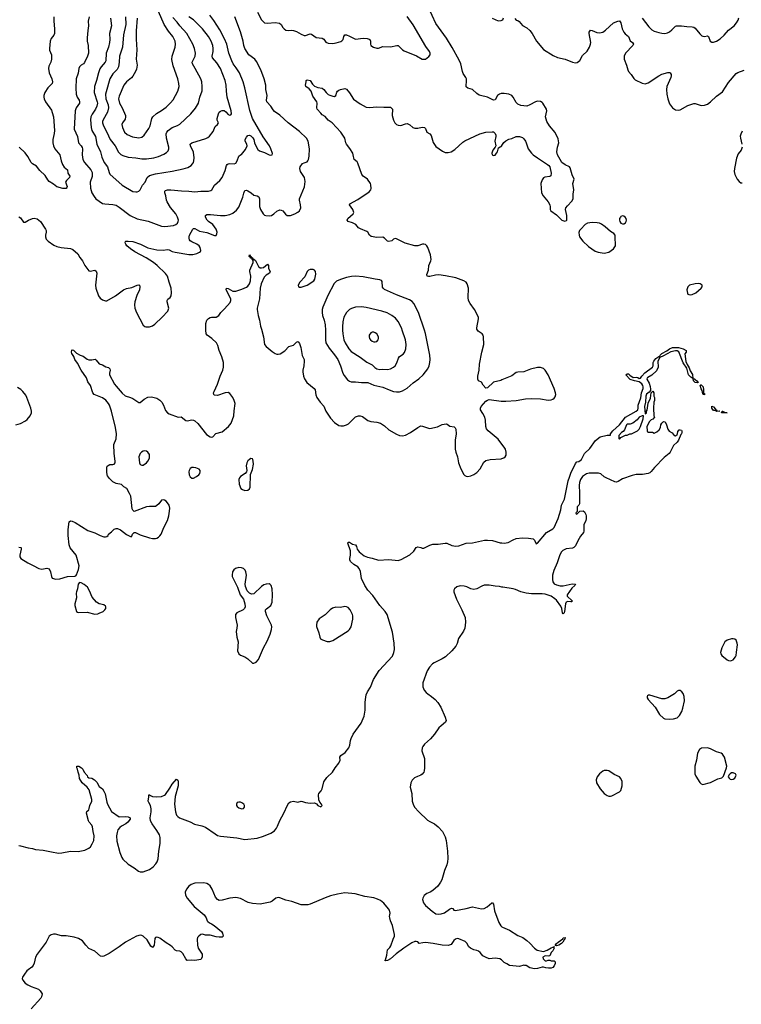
# Model space of a CAD drawing. Header units: inches. Extents: x 884691 to 1028259, y 526745 to 653629.
# Tile 160 of 241: x 973639 to 983158, y 601110 to 614091. Entities that reach past the tile are written whole.
import ezdxf

# ---------------------------------------------------------------- set-up
doc = ezdxf.new("R2010")
doc.units = ezdxf.units.IN
doc.header["$MEASUREMENT"] = 0
for name, color, linetype in [('A9670', 7, 'Continuous'), ('A9671', 7, 'Continuous'), ('A9680', 7, 'Continuous'), ('A9681', 7, 'Continuous')]:
    doc.layers.add(name, color=color, linetype=linetype)

msp = doc.modelspace()

# ---------------------------------------------------------------- linework, layer by layer
at = {"layer": 'A9670', "color": 6}
for points, elevation in [([(973630, 607139), (973655, 607135), (973659, 607130), (973659, 607110), (973640, 607030), (973643, 607010), (973655, 606990), (973746, 606930), (973817, 606897), (973890, 606855), (973930, 606849), (973999, 606859), (974028, 606850), (974047, 606810), (974058, 606750), (974070, 606730), (974084, 606724), (974110, 606716), (974170, 606718), (974270, 606749), (974366, 606754), (974380, 606761), (974390, 606771), (974417, 606843), (974425, 606890), (974385, 607030), (974306, 607130), (974291, 607170), (974279, 607290), (974280, 607370), (974290, 607470), (974310, 607483), (974330, 607479), (974370, 607462), (974538, 607358), (974630, 607325), (974700, 607290), (974750, 607273), (974770, 607272), (974790, 607278), (974805, 607290), (974813, 607310), (974850, 607338), (974886, 607374), (974910, 607385), (974930, 607385), (974970, 607367), (975050, 607303), (975110, 607272), (975119, 607281), (975129, 607310), (975139, 607321), (975150, 607331), (975169, 607331), (975230, 607298), (975350, 607261), (975390, 607253), (975430, 607253), (975450, 607257), (975470, 607268), (975490, 607287), (975505, 607310), (975542, 607398), (975591, 607490), (975608, 607550), (975617, 607610), (975618, 607650), (975610, 607690), (975590, 607721), (975570, 607742), (975550, 607756), (975530, 607763), (975510, 607756), (975473, 607707), (975450, 607686), (975430, 607675), (975350, 607675), (975310, 607670), (975148, 607608), (975130, 607623), (975123, 607643), (975104, 607810), (975090, 607845), (975051, 607911), (975014, 607934), (974982, 607962), (974910, 607977), (974870, 608000), (974824, 608044), (974799, 608079), (974793, 608093), (974790, 608130), (974790, 608190), (974795, 608205), (974805, 608215), (974830, 608225), (974870, 608227), (974887, 608233), (974898, 608250), (974900, 608270), (974886, 608370), (974881, 608490), (974913, 608567), (974918, 608630), (974903, 608717), (974852, 608932), (974825, 609010), (974812, 609032), (974774, 609074), (974730, 609105), (974621, 609150), (974603, 609170), (974573, 609270), (974538, 609318), (974520, 609370), (974450, 609470), (974402, 609562), (974368, 609610), (974352, 609652), (974329, 609689), (974324, 609710), (974326, 609734), (974330, 609738), (974350, 609734), (974390, 609697), (974437, 609670), (974475, 609655), (974530, 609615), (974550, 609608), (974590, 609605), (974634, 609614), (974650, 609604), (974690, 609555), (974730, 609540), (974774, 609514), (974810, 609505), (974818, 609498), (974828, 609489), (974832, 609470), (974823, 609430), (974824, 609410), (974890, 609286), (974910, 609258), (974990, 609166), (975030, 609132), (975103, 609110), (975130, 609097), (975210, 609043), (975230, 609043), (975282, 609090), (975330, 609113), (975377, 609117), (975450, 609102), (975490, 609076), (975513, 609050), (975537, 609010), (975561, 608941), (975588, 608908), (975613, 608893), (975730, 608849), (975770, 608855), (975830, 608806), (975850, 608803), (975910, 608815), (975930, 608813), (975950, 608804), (975990, 608769), (976104, 608624), (976150, 608593), (976170, 608589), (976186, 608594), (976226, 608634), (976310, 608658), (976394, 608726), (976427, 608773), (976464, 608870), (976467, 608933), (976480, 609030), (976469, 609070), (976450, 609110), (976410, 609164), (976390, 609175), (976350, 609173), (976250, 609138), (976210, 609140), (976200, 609150), (976198, 609170), (976203, 609190), (976250, 609287), (976283, 609390), (976320, 609470), (976328, 609512), (976329, 609570), (976306, 609646), (976271, 609730), (976254, 609794), (976236, 609830), (976173, 609890), (976112, 609930), (976097, 609950), (976096, 610000)], 2200), ([(976832, 610000), (976834, 609994), (976854, 609910), (976870, 609809), (976890, 609781), (976970, 609716), (977011, 609691), (977030, 609683), (977050, 609681), (977073, 609687), (977136, 609724), (977190, 609782), (977250, 609802), (977290, 609839), (977310, 609849), (977319, 609839), (977330, 609824), (977349, 609769), (977365, 609665), (977390, 609610), (977393, 609590), (977388, 609530), (977374, 609470), (977373, 609450), (977383, 609390), (977395, 609355), (977427, 609307), (977525, 609230), (977535, 609210), (977544, 609144), (977557, 609110), (977601, 609050), (977650, 608994), (977679, 608930), (977738, 608838), (977790, 608781), (977850, 608743), (977876, 608736), (977910, 608737), (977950, 608751), (977975, 608765), (978070, 608855), (978110, 608869), (978130, 608870), (978159, 608859), (978230, 608808), (978270, 608795), (978350, 608784), (978399, 608770), (978450, 608738), (978510, 608684), (978610, 608625), (978650, 608609), (978690, 608605), (978730, 608615), (978796, 608650), (978890, 608716), (978930, 608735), (978954, 608734), (979030, 608704), (979050, 608702), (979150, 608725), (979214, 608754), (979264, 608764), (979280, 608760), (979314, 608734), (979370, 608723), (979385, 608710), (979393, 608693), (979397, 608630), (979383, 608550), (979385, 608430), (979391, 608391), (979413, 608330), (979428, 608250), (979456, 608170), (979496, 608096), (979510, 608082), (979530, 608074), (979550, 608071), (979590, 608079), (979630, 608097), (979670, 608123), (979712, 608168), (979762, 608258), (979790, 608282), (979845, 608295), (979990, 608301), (980000, 608305)], 2200), ([(977673, 610000), (977675, 609970), (977671, 609870), (977678, 609830), (977720, 609760), (977790, 609675), (977834, 609610), (977872, 609530), (977903, 609430), (977919, 609399), (977964, 609344), (977990, 609326), (978010, 609319), (978070, 609319), (978150, 609306), (978230, 609306), (978310, 609275), (978430, 609248), (978511, 609211), (978570, 609190), (978610, 609184), (978650, 609187), (978690, 609200), (978750, 609235), (978830, 609304), (978904, 609356), (978962, 609410), (979022, 609490), (979040, 609530), (979051, 609570), (979055, 609610), (979050, 609670), (978993, 609953), (978978, 610000)], 2300), ([(977898, 610000), (977900, 609950), (977916, 609870), (977932, 609830), (977980, 609750), (978010, 609719), (978130, 609644), (978217, 609577), (978290, 609542), (978324, 609504), (978349, 609489), (978390, 609480), (978430, 609486), (978490, 609479), (978530, 609487), (978570, 609509), (978593, 609530), (978614, 609566), (978636, 609630), (978650, 609650), (978697, 609683), (978716, 609704), (978733, 609750), (978738, 609810), (978730, 609870), (978686, 610000)], 2400), ([(980000, 609342), (979985, 609335), (979890, 609313), (979810, 609238), (979790, 609234), (979751, 609271), (979730, 609311), (979690, 609332), (979682, 609350), (979682, 609390), (979699, 609470), (979706, 609550), (979735, 609710), (979762, 609810), (979759, 609910), (979753, 609930), (979739, 609950), (979686, 609986), (979677, 610000)], 2200), ([(973590, 608751), (973650, 608769), (973716, 608804), (973739, 608821), (973777, 608870), (973794, 608910), (973796, 608930), (973787, 608970), (973734, 609110), (973719, 609139), (973680, 609190), (973654, 609214), (973610, 609244)], 2300), ([(980000, 608497), (979950, 608563), (979819, 608670), (979796, 608696), (979786, 608730), (979782, 608810), (979775, 608850), (979750, 608901), (979718, 608950), (979716, 608970), (979725, 608990), (979790, 609061), (979810, 609077), (979830, 609082), (979990, 609062), (980000, 609062)], 2200), ([(973630, 603202), (973650, 603201), (973750, 603173), (973810, 603164), (973850, 603150), (973950, 603143), (974059, 603119), (974150, 603105), (974194, 603106), (974310, 603131), (974410, 603125), (974497, 603143), (974553, 603167), (974573, 603187), (974596, 603224), (974616, 603270), (974620, 603330), (974608, 603390), (974602, 603450), (974591, 603471), (974558, 603510), (974548, 603528), (974522, 603630), (974527, 603653), (974550, 603675), (974557, 603690), (974566, 603730), (974589, 603790), (974590, 603810), (974557, 603937), (974531, 603971), (974464, 604030), (974430, 604087), (974425, 604130), (974410, 604170), (974402, 604210), (974392, 604230), (974395, 604250), (974419, 604250), (974453, 604230), (974473, 604210), (974492, 604172), (974528, 604128), (974535, 604110), (974550, 604097), (974590, 604092), (974625, 604070), (974658, 604038), (974690, 603984), (974730, 603950), (974750, 603922), (974766, 603886), (974790, 603774), (974799, 603750), (974852, 603652), (974950, 603584), (975030, 603588), (975070, 603582), (975098, 603570), (975095, 603550), (975066, 603510), (975040, 603490), (974982, 603458), (974960, 603440), (974935, 603410), (974924, 603376), (974918, 603330), (974923, 603263), (974959, 603110), (974986, 603046), (975002, 603022), (975070, 602957), (975150, 602911), (975207, 602867), (975230, 602859), (975270, 602859), (975352, 602888), (975399, 602921), (975436, 602964), (975452, 602990), (975467, 603030), (975476, 603130), (975492, 603230), (975491, 603310), (975483, 603343), (975450, 603402), (975385, 603490), (975365, 603530), (975360, 603570), (975373, 603650), (975374, 603686), (975364, 603730), (975342, 603770), (975336, 603790), (975345, 603845), (975342, 603870), (975350, 603874), (975363, 603863), (975392, 603852), (975450, 603847), (975510, 603852), (975550, 603866), (975563, 603877), (975620, 603960), (975650, 604012), (975710, 604079), (975725, 604065), (975730, 604052), (975731, 603991), (975692, 603850), (975681, 603750), (975693, 603650), (975710, 603602), (975725, 603585), (975749, 603570), (975890, 603516), (975947, 603487), (976044, 603464), (976090, 603447), (976216, 603356), (976250, 603338), (976290, 603327), (976502, 603303), (976610, 603285), (976770, 603300), (976855, 603325), (976953, 603367), (977001, 603399), (977027, 603433), (977041, 603459), (977070, 603534), (977124, 603630), (977170, 603736), (977190, 603767), (977210, 603780), (977250, 603787), (977310, 603775), (977350, 603787), (977370, 603784), (977410, 603770), (977470, 603763), (977530, 603767), (977555, 603755), (977572, 603730), (977610, 603716), (977619, 603721), (977629, 603730), (977621, 603750), (977597, 603777), (977586, 603806), (977582, 603870), (977587, 603890), (977614, 603926), (977627, 603953), (977650, 604042), (977690, 604100), (977765, 604170), (977802, 604230), (977847, 604290), (977865, 604330), (977864, 604370), (977875, 604390), (977932, 604428), (977982, 604490), (977994, 604526), (978002, 604590), (978010, 604615), (978039, 604670), (978143, 604817), (978182, 604910), (978198, 604990), (978196, 605090), (978199, 605130), (978209, 605190), (978226, 605230), (978268, 605292), (978307, 605393), (978383, 605510), (978558, 605702), (978575, 605750), (978583, 605790), (978580, 605870), (978557, 606017), (978488, 606248), (978462, 606290), (978390, 606369), (978298, 606498), (978230, 606571), (978190, 606630), (978150, 606724), (978136, 606816), (978117, 606857), (978099, 606879), (978048, 606910), (978005, 606950), (977992, 606970), (977992, 606990), (978002, 607030), (978003, 607090), (977967, 607190), (977970, 607202), (977990, 607201), (978030, 607177), (978070, 607170), (978084, 607144), (978091, 607110), (978116, 607076), (978183, 607023), (978225, 607005), (978289, 606991), (978370, 606965), (978510, 606975), (978630, 606963), (978670, 606974), (978785, 607035), (978837, 607083), (978870, 607134), (978890, 607140), (978931, 607131), (978950, 607123), (978970, 607122), (979050, 607163), (979090, 607175), (979157, 607177), (979252, 607192), (979273, 607190), (979339, 607159), (979390, 607150), (979430, 607156), (979529, 607189), (979610, 607194), (979770, 607228), (979810, 607231), (979874, 607226), (979976, 607196), (980000, 607193)], 2100), ([(980000, 606611), (979970, 606619), (979910, 606622), (979830, 606637), (979764, 606636), (979735, 606625), (979670, 606588), (979630, 606580), (979590, 606586), (979536, 606616), (979504, 606624), (979450, 606627), (979406, 606614), (979376, 606590), (979367, 606570), (979366, 606550), (979399, 606450), (979471, 606310), (979514, 606210), (979521, 606150), (979509, 606070), (979492, 606030), (979427, 605933), (979410, 605869), (979392, 605830), (979339, 605770), (979254, 605690), (979210, 605664), (979107, 605613), (979083, 605597), (979044, 605556), (979013, 605507), (978958, 605350), (978957, 605297), (978976, 605250), (979000, 605220), (979022, 605202), (979071, 605170), (979120, 605130), (979155, 605090), (979195, 605030), (979250, 604895), (979264, 604850), (979258, 604830), (979197, 604783), (979166, 604754), (979111, 604670), (979058, 604610), (978981, 604539), (978958, 604510), (978948, 604490), (978944, 604450), (978977, 604350), (978979, 604230), (978975, 604190), (978970, 604170), (978950, 604143), (978930, 604130), (978885, 604115), (978845, 604095), (978815, 604065), (978797, 604030), (978792, 603972), (978810, 603891), (978817, 603790), (978828, 603748), (978848, 603708), (978906, 603646), (979020, 603540), (979050, 603519), (979110, 603488), (979160, 603450), (979215, 603390), (979250, 603317), (979265, 603270), (979282, 603130), (979286, 603034), (979282, 602990), (979272, 602950), (979244, 602876), (979206, 602750), (979190, 602719), (979153, 602670), (979090, 602611), (979055, 602590), (979008, 602572), (978974, 602546), (978956, 602510), (978954, 602490), (978965, 602450), (978993, 602413), (979078, 602338), (979130, 602305), (979162, 602298), (979198, 602302), (979244, 602316), (979310, 602366), (979336, 602376), (979353, 602373), (979365, 602350), (979386, 602346), (979530, 602374), (979610, 602397), (979730, 602371), (979766, 602374), (979804, 602396), (979867, 602450), (979875, 602450), (979890, 602431), (979904, 602344), (979959, 602190), (979987, 602147), (980000, 602134)], 2100), ([(980000, 601692), (979996, 601696), (979971, 601711), (979910, 601718), (979830, 601711), (979785, 601730), (979748, 601750), (979715, 601795), (979693, 601813), (979670, 601821), (979630, 601827), (979584, 601850), (979564, 601870), (979538, 601918), (979517, 601937), (979432, 601972), (979410, 601976), (979389, 601971), (979367, 601953), (979330, 601898), (979290, 601886), (979210, 601888), (979093, 601913), (978990, 601925), (978957, 601923), (978910, 601910), (978890, 601933), (978870, 601939), (978850, 601937), (978810, 601920), (978708, 601852), (978603, 601777), (978530, 601712), (978490, 601689), (978465, 601685), (978455, 601690), (978463, 601697), (978482, 601758), (978492, 601830), (978522, 601858), (978537, 601883), (978565, 601970), (978584, 602010), (978585, 602030), (978555, 602150), (978531, 602210), (978520, 602250), (978519, 602270), (978526, 602310), (978518, 602350), (978506, 602370), (978444, 602444), (978398, 602478), (978357, 602497), (978310, 602513), (978190, 602533), (978065, 602565), (977930, 602579), (977830, 602564), (977741, 602539), (977670, 602516), (977470, 602431), (977438, 602422), (977350, 602424), (977230, 602468), (977150, 602485), (977070, 602515), (977050, 602518), (977018, 602510), (976970, 602470), (976942, 602458), (976811, 602431), (976710, 602438), (976652, 602452), (976550, 602505), (976490, 602518), (976410, 602511), (976310, 602484), (976270, 602481), (976250, 602492), (976224, 602524), (976178, 602630), (976151, 602671), (976131, 602691), (976110, 602704), (976070, 602713), (975951, 602709), (975900, 602690), (975870, 602667), (975838, 602630), (975823, 602590), (975828, 602550), (975850, 602510), (975939, 602399), (976074, 602290), (976100, 602250), (976113, 602210), (976121, 602201), (976143, 602183), (976170, 602172), (976203, 602150), (976300, 602070), (976316, 602050), (976323, 602010), (976310, 601997), (976270, 601995), (976230, 602000), (976150, 602021), (976090, 602024), (976050, 602033), (976030, 602029), (976001, 602010), (975985, 601990), (975980, 601970), (975983, 601890), (975994, 601850), (976048, 601770), (976048, 601730), (976030, 601702), (975950, 601687), (975907, 601693), (975850, 601690), (975830, 601711), (975790, 601781), (975770, 601803), (975750, 601812), (975710, 601816), (975690, 601826), (975650, 601870), (975630, 601886), (975570, 601921), (975490, 601982), (975467, 601993), (975450, 601995), (975433, 601990), (975423, 601977), (975412, 601890), (975405, 601875), (975390, 601861), (975370, 601876), (975322, 601962), (975270, 602007), (975250, 602017), (975230, 602020), (975179, 602010), (975037, 601930), (974952, 601868), (974818, 601782), (974750, 601744), (974730, 601740), (974707, 601747), (974630, 601813), (974550, 601847), (974511, 601890), (974469, 601949), (974417, 601977), (974357, 601997), (974251, 602011), (974190, 602012), (974110, 602033), (974087, 602033), (974055, 602025), (974030, 602009), (973991, 601930), (973868, 601770), (973848, 601730), (973829, 601651), (973817, 601623), (973799, 601601), (973750, 601567), (973734, 601550), (973702, 601510), (973677, 601470), (973673, 601450), (973681, 601430), (973714, 601390), (973747, 601367), (973790, 601345), (973888, 601310), (973911, 601290), (973936, 601250), (973928, 601210), (973918, 601190), (973791, 601050)], 2100)]:
    msp.add_lwpolyline(points, dxfattribs=dict(at, elevation=elevation))
for points, elevation in [([(978310, 609973), (978290, 609973), (978270, 609962), (978250, 609931), (978248, 609912), (978252, 609890), (978265, 609870), (978290, 609853), (978310, 609845), (978330, 609843), (978350, 609849), (978366, 609870), (978372, 609890), (978370, 609912), (978350, 609948), (978330, 609965)], 2500), ([(975290, 608408), (975270, 608405), (975245, 608390), (975227, 608370), (975210, 608330), (975220, 608250), (975229, 608229), (975250, 608218), (975270, 608220), (975310, 608248), (975330, 608270), (975350, 608310), (975353, 608330), (975350, 608361), (975330, 608390), (975310, 608403)], 2200), ([(976690, 608307), (976670, 608295), (976650, 608275), (976637, 608250), (976628, 608210), (976635, 608150), (976630, 608130), (976615, 608110), (976552, 608068), (976538, 608050), (976532, 608030), (976533, 607970), (976558, 607910), (976577, 607897), (976610, 607885), (976650, 607889), (976670, 607906), (976680, 607930), (976685, 608095), (976710, 608161), (976722, 608230), (976720, 608270), (976713, 608293), (976710, 608300)], 2200), ([(975930, 608188), (975910, 608186), (975890, 608175), (975873, 608150), (975869, 608130), (975874, 608090), (975886, 608066), (975910, 608049), (975930, 608049), (975970, 608068), (976001, 608090), (976014, 608110), (976020, 608130), (976018, 608150), (976005, 608165), (975963, 608183)], 2200), ([(976530, 606870), (976486, 606854), (976463, 606837), (976448, 606810), (976440, 606770), (976444, 606750), (976513, 606610), (976548, 606510), (976593, 606453), (976608, 606390), (976612, 606350), (976605, 606330), (976588, 606312), (976505, 606270), (976487, 606250), (976484, 606236), (976484, 606210), (976507, 606110), (976505, 606070), (976493, 606027), (976504, 605950), (976521, 605890), (976514, 605770), (976530, 605730), (976550, 605713), (976610, 605690), (976650, 605663), (976710, 605610), (976730, 605609), (976759, 605621), (976790, 605655), (976855, 605810), (976904, 605896), (976942, 605990), (976961, 606050), (976965, 606085), (976961, 606110), (976901, 606230), (976882, 606290), (976883, 606310), (976894, 606326), (976950, 606370), (976970, 606410), (976976, 606510), (976970, 606590), (976956, 606630), (976945, 606645), (976930, 606652), (976890, 606650), (976861, 606639), (976830, 606619), (976730, 606523), (976699, 606519), (976670, 606530), (976641, 606561), (976618, 606618), (976615, 606650), (976630, 606770), (976624, 606810), (976613, 606833), (976590, 606854), (976566, 606866)], 2200), ([(974428, 606672), (974410, 606648), (974402, 606590), (974389, 606550), (974385, 606530), (974387, 606470), (974369, 606390), (974369, 606369), (974388, 606288), (974400, 606280), (974416, 606276), (974530, 606281), (974630, 606255), (974670, 606258), (974690, 606266), (974741, 606290), (974764, 606310), (974774, 606330), (974775, 606350), (974770, 606359), (974750, 606376), (974690, 606392), (974654, 606414), (974597, 606477), (974562, 606562), (974532, 606610), (974490, 606645), (974450, 606669)], 2200), ([(977930, 606354), (977870, 606342), (977810, 606345), (977767, 606333), (977735, 606310), (977670, 606244), (977589, 606191), (977561, 606150), (977553, 606110), (977555, 606090), (977585, 606010), (977599, 605950), (977609, 605929), (977634, 605914), (977695, 605895), (977730, 605894), (977770, 605908), (977970, 606033), (977990, 606050), (978010, 606087), (978032, 606190), (978033, 606233), (978028, 606250), (977997, 606310), (977970, 606340), (977950, 606351)], 2200), ([(976530, 603776), (976510, 603770), (976499, 603750), (976501, 603730), (976510, 603717), (976530, 603702), (976570, 603688), (976590, 603694), (976605, 603710), (976605, 603730), (976594, 603750), (976570, 603768), (976550, 603775)], 2200)]:
    msp.add_lwpolyline(points, close=True, dxfattribs=dict(at, elevation=elevation))
at = {"layer": 'A9671', "color": 6}
for points, elevation in [([(973629, 611491), (973650, 611477), (973690, 611422), (973710, 611421), (973755, 611450), (973810, 611472), (973830, 611476), (973870, 611467), (973912, 611432), (973979, 611330), (973987, 611310), (973988, 611290), (973979, 611250), (973979, 611230), (973990, 611199), (974013, 611173), (974090, 611119), (974130, 611102), (974188, 611088), (974310, 611074), (974342, 611062), (974406, 611006), (974435, 610955), (974470, 610910), (974501, 610850), (974550, 610781), (974570, 610775), (974630, 610790), (974650, 610778), (974655, 610750), (974639, 610590), (974645, 610550), (974680, 610450), (974701, 610421), (974730, 610398), (974770, 610383), (974790, 610384), (974903, 610450), (975010, 610532), (975050, 610548), (975118, 610562), (975190, 610591), (975210, 610594), (975221, 610590), (975225, 610570), (975218, 610530), (975184, 610456), (975159, 610370), (975155, 610330), (975158, 610290), (975179, 610230), (975270, 610066), (975290, 610047), (975303, 610043), (975350, 610043), (975390, 610054), (975423, 610077), (975521, 610170), (975593, 610250), (975605, 610290), (975584, 610370), (975583, 610390), (975593, 610407), (975623, 610430), (975636, 610450), (975642, 610490), (975638, 610550), (975610, 610630), (975591, 610710), (975564, 610744), (975452, 610852), (975405, 610890), (975309, 610950), (975159, 611030), (975101, 611070), (975054, 611110), (975040, 611130), (975030, 611150), (975034, 611166), (975039, 611170), (975070, 611173), (975130, 611165), (975232, 611132), (975330, 611084), (975450, 611058), (975530, 611054), (975590, 611060), (975610, 611057), (975650, 611037), (975690, 611025), (975870, 610994), (975925, 610995), (975978, 611010), (976013, 611027), (976023, 611037), (976030, 611050), (976022, 611090), (976006, 611110), (975978, 611130), (975910, 611162), (975890, 611175), (975879, 611190), (975873, 611210), (975873, 611230), (975880, 611250), (975924, 611330), (975930, 611337), (975950, 611339), (976010, 611303), (976110, 611284), (976210, 611247), (976230, 611246), (976242, 611270), (976243, 611290), (976232, 611330), (976187, 611390), (976131, 611431), (976113, 611450), (976089, 611490), (976089, 611511), (976110, 611523), (976155, 611525), (976290, 611509), (976350, 611510), (976410, 611521), (976450, 611541), (976499, 611581), (976530, 611619), (976582, 611750), (976594, 611806), (976610, 611840), (976630, 611843), (976650, 611835), (976694, 611810), (976730, 611780), (976770, 611769), (976795, 611755), (976804, 611730), (976804, 611630), (976814, 611590), (976850, 611532), (976870, 611516), (976888, 611508), (976930, 611504), (976959, 611510), (976990, 611530), (977030, 611569), (977070, 611583), (977090, 611581), (977112, 611572), (977146, 611526), (977167, 611510), (977210, 611509), (977270, 611530), (977310, 611552), (977330, 611572), (977348, 611610), (977345, 611650), (977330, 611710), (977330, 611730), (977394, 611886), (977404, 611956), (977394, 612010), (977345, 612090), (977334, 612130), (977340, 612150), (977370, 612194), (977390, 612206), (977430, 612217), (977441, 612230), (977450, 612250), (977458, 612290), (977462, 612390), (977445, 612490), (977422, 612530), (977330, 612616), (977179, 612730), (977070, 612834), (976999, 612879), (976981, 612901), (976954, 612950), (976901, 613010), (976896, 613030), (976903, 613090), (976888, 613170), (976886, 613230), (976864, 613310), (976818, 613430), (976761, 613541), (976739, 613570), (976664, 613630), (976611, 613711), (976598, 613750), (976589, 613810), (976552, 613930), (976476, 614130)], 2300), ([(974092, 614130), (974090, 614070), (974100, 613970), (974098, 613910), (974092, 613888), (974055, 613845), (974040, 613810), (974032, 613710), (974034, 613690), (974058, 613630), (974057, 613570), (974052, 613530), (974023, 613477), (974020, 613450), (974030, 613390), (974064, 613310), (974072, 613270), (974066, 613250), (974010, 613191), (973971, 613130), (973958, 613090), (973958, 613070), (973961, 613050), (973980, 613010), (974057, 612897), (974070, 612866), (974085, 612810), (974100, 612630), (974095, 612590), (974075, 612510), (974076, 612470), (974084, 612430), (974104, 612390), (974170, 612310), (974187, 612230), (974204, 612184), (974227, 612147), (974269, 612110), (974274, 612070), (974299, 612030), (974297, 612010), (974256, 611970), (974246, 611950), (974264, 611890), (974262, 611878), (974253, 611867), (974230, 611865), (974207, 611867), (974130, 611888), (974085, 611925), (974030, 611957), (974010, 611978), (973975, 612035), (973904, 612104), (973860, 612160), (973810, 612192), (973792, 612210), (973749, 612289), (973710, 612337), (973632, 612410)], 2300), ([(974554, 614130), (974541, 614070), (974548, 614010), (974537, 613950), (974528, 613850), (974528, 613810), (974543, 613750), (974546, 613650), (974535, 613610), (974494, 613526), (974481, 613510), (974449, 613490), (974429, 613470), (974421, 613450), (974413, 613387), (974386, 613310), (974379, 613190), (974385, 613110), (974398, 613070), (974423, 613030), (974430, 613010), (974428, 612990), (974383, 612930), (974370, 612890), (974358, 612650), (974403, 612550), (974415, 612470), (974450, 612430), (974465, 612405), (974469, 612389), (974463, 612310), (974474, 612250), (974495, 612210), (974578, 612110), (974595, 612075), (974596, 612024), (974570, 611950), (974575, 611870), (974592, 611810), (974620, 611760), (974645, 611730), (974730, 611669), (974762, 611662), (974870, 611656), (974910, 611645), (974950, 611621), (975098, 611510), (975190, 611467), (975333, 611433), (975510, 611369), (975554, 611366), (975670, 611379), (975700, 611390), (975723, 611410), (975732, 611430), (975733, 611450), (975720, 611490), (975697, 611530), (975630, 611615), (975583, 611690), (975574, 611714), (975567, 611770), (975554, 611810), (975553, 611830), (975561, 611839), (975590, 611850), (975631, 611850), (975773, 611833), (975870, 611830), (975950, 611822), (976030, 611832), (976130, 611829), (976160, 611840), (976173, 611850), (976210, 611910), (976278, 611970), (976310, 612010), (976350, 612104), (976369, 612170), (976378, 612182), (976390, 612190), (976410, 612195), (976468, 612192), (976490, 612201), (976509, 612230), (976529, 612290), (976550, 612310), (976564, 612316), (976618, 612382), (976638, 612430), (976634, 612450), (976615, 612490), (976614, 612510), (976630, 612544), (976650, 612565), (976670, 612569), (976690, 612559), (976714, 612534), (976730, 612510), (976737, 612470), (976747, 612447), (976782, 612382), (976802, 612362), (976870, 612341), (976930, 612311), (976950, 612306), (976970, 612310), (976973, 612327), (976953, 612390), (976933, 612430), (976849, 612549), (976711, 612790), (976674, 612894), (976610, 613193), (976588, 613270), (976541, 613390), (976497, 613457), (976457, 613510), (976436, 613550), (976396, 613650), (976370, 613770), (976340, 613840), (976279, 613959), (976201, 614081), (976146, 614150)], 2400), ([(974838, 614110), (974850, 614010), (974825, 613910), (974828, 613830), (974824, 613790), (974811, 613729), (974781, 613650), (974776, 613550), (974768, 613530), (974713, 613470), (974697, 613443), (974679, 613390), (974654, 613290), (974626, 613210), (974621, 613130), (974662, 613010), (974665, 612990), (974657, 612950), (974639, 612910), (974594, 612846), (974578, 612810), (974572, 612770), (974581, 612670), (974593, 612630), (974638, 612550), (974655, 612450), (974706, 612350), (974721, 612281), (974755, 612210), (974798, 612150), (974818, 612078), (974830, 612054), (974990, 611910), (975130, 611826), (975170, 611820), (975190, 611823), (975210, 611831), (975230, 611850), (975261, 611910), (975293, 611950), (975321, 612010), (975350, 612035), (975430, 612061), (975650, 612095), (975795, 612125), (975856, 612144), (975900, 612170), (975920, 612190), (975931, 612210), (975937, 612230), (975939, 612270), (975930, 612343), (975892, 612430), (975890, 612450), (975911, 612470), (976096, 612524), (976122, 612538), (976143, 612557), (976190, 612617), (976216, 612684), (976247, 612710), (976263, 612730), (976246, 612766), (976244, 612790), (976260, 612850), (976272, 612870), (976290, 612886), (976310, 612896), (976335, 612895), (976358, 612878), (976390, 612842), (976410, 612833), (976423, 612837), (976432, 612850), (976428, 612890), (976377, 613070), (976366, 613150), (976363, 613230), (976350, 613290), (976287, 613447), (976242, 613522), (976184, 613590), (976179, 613610), (976193, 613670), (976192, 613710), (976186, 613750), (976164, 613810), (976130, 613868), (976049, 613970), (975933, 614090), (975870, 614130)], 2500), ([(975035, 614130), (975040, 614030), (975010, 613890), (974995, 613730), (974957, 613610), (974953, 613530), (974941, 613470), (974924, 613436), (974870, 613377), (974830, 613311), (974778, 613142), (974772, 613108), (974775, 613050), (974806, 612970), (974811, 612929), (974796, 612870), (974742, 612770), (974733, 612750), (974731, 612730), (974743, 612690), (974790, 612610), (974834, 612510), (974898, 612430), (974944, 612344), (974973, 612313), (975000, 612300), (975070, 612281), (975170, 612270), (975250, 612256), (975310, 612256), (975410, 612268), (975470, 612287), (975541, 612319), (975578, 612342), (975597, 612363), (975607, 612390), (975608, 612410), (975576, 612530), (975572, 612588), (975580, 612610), (975598, 612630), (975650, 612668), (975723, 612697), (975750, 612715), (975895, 612850), (975957, 612923), (975997, 612990), (976016, 613070), (976047, 613153), (976048, 613210), (976040, 613270), (976029, 613310), (975956, 613450), (975918, 613510), (975914, 613530), (975952, 613610), (975957, 613650), (975946, 613710), (975925, 613770), (975846, 613910), (975751, 614010), (975717, 614057), (975659, 614119)], 2600), ([(975187, 614110), (975176, 613944), (975174, 613834), (975186, 613694), (975176, 613570), (975189, 613490), (975180, 613440), (975169, 613410), (975133, 613347), (975114, 613326), (975050, 613274), (975013, 613227), (974950, 613081), (974944, 613050), (974954, 612990), (974991, 612931), (975034, 612830), (975036, 612810), (975030, 612781), (974995, 612730), (974988, 612710), (974994, 612670), (975022, 612610), (975058, 612578), (975127, 612547), (975210, 612535), (975250, 612543), (975281, 612570), (975345, 612655), (975359, 612690), (975384, 612790), (975394, 612810), (975444, 612856), (975510, 612893), (975570, 612940), (975630, 612995), (975665, 613035), (975727, 613150), (975741, 613210), (975740, 613250), (975725, 613310), (975663, 613483), (975646, 613566), (975649, 613611), (975691, 613730), (975695, 613770), (975689, 613810), (975658, 613870), (975602, 613942), (975544, 614030), (975470, 614199)], 2700), ([(976778, 614190), (976829, 614090), (976870, 614052), (976910, 614045), (977010, 614055), (977066, 614046), (977089, 614029), (977110, 613989), (977126, 613970), (977150, 613955), (977187, 613947), (977230, 613952), (977250, 613949), (977290, 613935), (977350, 613899), (977390, 613883), (977410, 613882), (977470, 613905), (977490, 613902), (977550, 613858), (977590, 613850), (977630, 613849), (977650, 613835), (977676, 613796), (977710, 613782), (977770, 613778), (977814, 613786), (977875, 613805), (977890, 613812), (977908, 613830), (977917, 613870), (977927, 613890), (977949, 613891), (977990, 613876), (978050, 613842), (978070, 613835), (978170, 613848), (978224, 613844), (978250, 613836), (978257, 613830), (978265, 613810), (978265, 613770), (978272, 613752), (978306, 613730), (978350, 613714), (978370, 613715), (978430, 613738), (978530, 613733), (978613, 613753), (978630, 613751), (978642, 613742), (978690, 613693), (978710, 613679), (978873, 613613), (978950, 613572), (978990, 613573), (979036, 613604), (979053, 613627), (979053, 613650), (979044, 613670), (978998, 613738), (978830, 614025), (978750, 614134)], 2300), ([(980000, 613117), (979990, 613117), (979967, 613110), (979943, 613090), (979910, 613035), (979890, 613029), (979810, 613072), (979718, 613090), (979698, 613098), (979670, 613117), (979612, 613170), (979550, 613190), (979530, 613208), (979527, 613230), (979533, 613270), (979532, 613310), (979526, 613330), (979490, 613382), (979478, 613410), (979456, 613510), (979438, 613558), (979345, 613725), (979269, 613849), (979130, 614043), (979033, 614250)], 2200), ([(979870, 614112), (979950, 614078), (979990, 614080), (980000, 614084)], 2200), ([(979677, 610000), (979670, 610010), (979669, 610030), (979691, 610149), (979690, 610170), (979640, 610270), (979580, 610350), (979560, 610390), (979556, 610430), (979559, 610550), (979543, 610610), (979530, 610630), (979497, 610650), (979390, 610687), (979255, 610715), (979170, 610728), (979124, 610724), (979050, 610705), (979030, 610704), (979016, 610710), (979008, 610730), (979033, 610787), (979036, 610850), (979063, 610910), (979065, 610930), (979056, 610990), (979025, 611090), (979011, 611111), (978990, 611129), (978970, 611133), (978951, 611131), (978890, 611110), (978850, 611110), (978726, 611146), (978610, 611203), (978590, 611206), (978570, 611197), (978546, 611174), (978510, 611167), (978490, 611171), (978452, 611212), (978430, 611222), (978350, 611219), (978274, 611234), (978252, 611250), (978231, 611290), (978219, 611299), (978133, 611333), (978109, 611349), (978072, 611392), (978031, 611411), (977970, 611431), (977958, 611450), (977968, 611470), (978038, 611530), (978045, 611550), (978034, 611590), (977988, 611650), (977995, 611665), (978101, 611719), (978250, 611822), (978270, 611849), (978275, 611865), (978273, 611913), (978267, 611930), (978227, 611990), (978170, 612030), (978153, 612050), (978101, 612201), (978090, 612218), (978050, 612250), (978040, 612310), (978032, 612330), (977994, 612394), (977951, 612450), (977940, 612470), (977927, 612530), (977877, 612610), (977760, 612730), (977710, 612765), (977670, 612813), (977630, 612839), (977610, 612859), (977565, 612910), (977557, 612930), (977565, 612990), (977557, 613010), (977505, 613085), (977485, 613150), (977459, 613179), (977413, 613210), (977409, 613230), (977419, 613270), (977419, 613290), (977430, 613300), (977470, 613288), (977503, 613243), (977530, 613217), (977570, 613197), (977630, 613188), (977650, 613172), (977683, 613130), (977710, 613107), (977730, 613096), (977770, 613083), (977790, 613080), (977808, 613092), (977823, 613137), (977831, 613150), (977850, 613164), (977870, 613172), (977930, 613184), (977950, 613177), (977990, 613129), (978044, 613044), (978130, 612980), (978210, 612940), (978253, 612933), (978350, 612942), (978443, 612937), (978510, 612940), (978530, 612936), (978545, 612925), (978555, 612910), (978552, 612830), (978568, 612768), (978589, 612730), (978610, 612710), (978630, 612699), (978665, 612695), (978730, 612719), (978750, 612721), (978785, 612705), (978826, 612670), (978850, 612663), (978890, 612663), (978950, 612674), (978977, 612670), (978990, 612657), (979010, 612610), (979050, 612585), (979066, 612566), (979094, 612474), (979130, 612421), (979217, 612357), (979250, 612341), (979290, 612339), (979330, 612349), (979379, 612381), (979483, 612477), (979510, 612496), (979710, 612585), (979790, 612609), (979870, 612615), (979891, 612611), (979913, 612590), (979919, 612570), (979918, 612550), (979905, 612490), (979919, 612430), (979911, 612410), (979882, 612370), (979868, 612330), (979871, 612311), (979890, 612301), (979910, 612307), (979930, 612331), (979941, 612350), (979956, 612404), (979999, 612430), (980000, 612432)], 2200), ([(976096, 610000), (976094, 610086), (976110, 610128), (976130, 610152), (976150, 610163), (976170, 610168), (976230, 610171), (976267, 610190), (976291, 610230), (976341, 610279), (976416, 610364), (976425, 610390), (976424, 610410), (976362, 610530), (976369, 610550), (976390, 610546), (976450, 610512), (976490, 610511), (976570, 610538), (976630, 610564), (976650, 610580), (976670, 610608), (976682, 610650), (976687, 610710), (976676, 610770), (976676, 610790), (976719, 610890), (976718, 610918), (976708, 610932), (976706, 610946), (976690, 610948), (976681, 610961), (976666, 610970), (976670, 610993), (976679, 610979), (976694, 610970), (976696, 610956), (976712, 610950), (976713, 610933), (976723, 610937), (976730, 610935), (976750, 610916), (976790, 610838), (976810, 610821), (976830, 610818), (976856, 610824), (976910, 610868), (976920, 610850), (976923, 610810), (976942, 610770), (976934, 610750), (976890, 610725), (976862, 610698), (976825, 610610), (976811, 610550), (976802, 610410), (976772, 610290), (976772, 610270), (976786, 610190), (976804, 610130), (976814, 610050), (976832, 610000)], 2200), ([(978978, 610000), (978900, 610230), (978839, 610350), (978817, 610377), (978780, 610399), (978610, 610462), (978450, 610533), (978432, 610550), (978426, 610566), (978419, 610639), (978410, 610653), (978390, 610661), (978330, 610669), (978170, 610703), (978069, 610711), (978014, 610706), (977948, 610692), (977872, 610668), (977817, 610643), (977786, 610614), (977706, 610454), (977639, 610301), (977631, 610270), (977627, 610230), (977635, 610190), (977657, 610130), (977668, 610070), (977673, 610000)], 2300), ([(978686, 610000), (978679, 610019), (978632, 610112), (978596, 610156), (978550, 610192), (978486, 610226), (978414, 610250), (978210, 610297), (978150, 610306), (978070, 610301), (978015, 610285), (977990, 610270), (977950, 610232), (977916, 610170), (977901, 610110), (977897, 610043), (977898, 610000)], 2400)]:
    msp.add_lwpolyline(points, dxfattribs=dict(at, elevation=elevation))
at = {"layer": 'A9671', "color": 6, "elevation": 2300}
msp.add_lwpolyline([(977510, 610799), (977470, 610798), (977450, 610789), (977431, 610770), (977399, 610701), (977336, 610630), (977314, 610590), (977315, 610570), (977324, 610564), (977350, 610565), (977430, 610590), (977519, 610650), (977532, 610670), (977544, 610736), (977541, 610770), (977528, 610790)], close=True, dxfattribs=at)
at = {"layer": 'A9680', "color": 6}
for points, elevation in [([(980000, 607193), (980030, 607189), (980081, 607199), (980150, 607236), (980190, 607252), (980270, 607259), (980350, 607255), (980410, 607247), (980431, 607230), (980450, 607182), (980470, 607191), (980589, 607330), (980670, 607379), (980690, 607397), (980743, 607517), (980778, 607630), (980787, 607690), (980827, 607770), (980875, 608010), (980890, 608060), (980910, 608115), (980970, 608242), (980990, 608263), (981014, 608266), (981049, 608291), (981090, 608370), (981160, 608440), (981236, 608544), (981298, 608590), (981390, 608616), (981408, 608612), (981430, 608614), (981432, 608630), (981463, 608670), (981552, 608748), (981630, 608850), (981770, 608929), (981791, 608950), (981796, 608970), (981796, 609010), (981832, 609108), (981842, 609170), (981861, 609230), (981864, 609250), (981860, 609270), (981847, 609290), (981810, 609316), (981748, 609328), (981690, 609346), (981634, 609410), (981650, 609423), (981670, 609423), (981686, 609406), (981730, 609376), (981770, 609379), (981794, 609374), (981810, 609362), (981830, 609364), (981847, 609393), (981886, 609434), (981984, 609510), (981993, 609530), (981996, 609570), (982003, 609590), (982030, 609624), (982081, 609659), (982086, 609670), (982110, 609690), (982175, 609725), (982210, 609753), (982250, 609770), (982329, 609771), (982391, 609750), (982431, 609730), (982431, 609710), (982412, 609688), (982427, 609587), (982444, 609544), (982470, 609502), (982483, 609463), (982512, 609412), (982517, 609363), (982490, 609378), (982460, 609410), (982437, 609497), (982389, 609569), (982333, 609713), (982310, 609727), (982290, 609727), (982226, 609714), (982130, 609658), (982084, 609636), (982058, 609590), (982060, 609510), (982038, 609462), (981977, 609403), (981923, 609376), (981917, 609370), (981912, 609350), (981940, 609300), (981957, 609257), (981961, 609219), (981958, 609202), (981940, 609180), (981906, 609154), (981900, 609130), (981893, 609047), (981882, 608990), (981890, 608894), (981906, 608910), (981908, 608932), (981916, 608944), (981930, 609034), (981960, 609100), (981969, 609171), (981990, 609192), (982002, 609170), (982002, 609130), (982012, 609110), (982012, 609072), (982005, 609050), (981998, 608970), (982002, 608870), (982012, 608850), (981990, 608826), (981970, 608818), (981945, 608795), (981912, 608730), (981914, 608670), (981918, 608658), (981930, 608654), (981987, 608653), (982010, 608642), (982043, 608657), (982074, 608686), (982090, 608714), (982098, 608750), (982110, 608774), (982130, 608794), (982152, 608790), (982171, 608751), (982190, 608694), (982206, 608666), (982244, 608644), (982274, 608610), (982290, 608605), (982310, 608622), (982315, 608630), (982320, 608660), (982338, 608682), (982350, 608685), (982370, 608678), (982373, 608673), (982375, 608650), (982370, 608630), (982359, 608621), (982330, 608547), (982310, 608521), (982264, 608476), (982219, 608390), (982204, 608370), (982140, 608320), (982013, 608187), (981970, 608134), (981950, 608117), (981930, 608107), (981856, 608096), (981770, 608094), (981718, 608082), (981590, 608039), (981535, 608005), (981510, 607995), (981490, 607999), (981376, 608050), (981350, 608065), (981304, 608104), (981274, 608114), (981150, 608112), (981116, 608104), (981065, 608070), (981035, 608030), (981023, 607990), (981020, 607950), (981025, 607855), (981022, 607710), (981014, 607690), (980994, 607670), (980994, 607606), (980974, 607590), (980978, 607578), (980990, 607574), (981027, 607613), (981070, 607618), (981090, 607602), (981105, 607570), (981111, 607550), (981111, 607510), (981106, 607490), (981079, 607430), (981081, 607350), (981076, 607330), (981038, 607282), (981001, 607219), (980970, 607155), (980950, 607133), (980930, 607125), (980846, 607114), (980805, 607095), (980786, 607074), (980766, 607034), (980730, 606932), (980686, 606830), (980669, 606769), (980665, 606710), (980670, 606679), (980690, 606655), (980721, 606641), (980770, 606628), (980806, 606626), (980928, 606652), (980971, 606650), (980963, 606630), (980923, 606597), (980861, 606510), (980862, 606490), (980927, 606430), (980922, 606418), (980910, 606416), (980870, 606423), (980848, 606410), (980837, 606390), (980825, 606290), (980819, 606270), (980810, 606257), (980797, 606270), (980790, 606330), (980779, 606359), (980718, 606438), (980698, 606458), (980651, 606490), (980570, 606518), (980530, 606523), (980390, 606524), (980322, 606530), (980250, 606547), (980180, 606580), (980150, 606588), (980010, 606609), (980000, 606611)], 2100), ([(980000, 609062), (980050, 609061), (980190, 609072), (980310, 609093), (980384, 609096), (980510, 609094), (980610, 609077), (980650, 609081), (980670, 609088), (980690, 609100), (980703, 609117), (980711, 609149), (980708, 609170), (980690, 609227), (980608, 609410), (980571, 609470), (980550, 609491), (980510, 609507), (980470, 609507), (980376, 609484), (980290, 609448), (980210, 609446), (980190, 609439), (980130, 609397), (980000, 609342)], 2200), ([(980000, 608305), (980027, 608313), (980045, 608330), (980055, 608350), (980057, 608390), (980046, 608430), (980030, 608457), (980000, 608497)], 2200), ([(980000, 602134), (980007, 602127), (980099, 602090), (980210, 602016), (980274, 601990), (980330, 601952), (980370, 601915), (980429, 601849), (980466, 601826), (980550, 601807), (980596, 601824), (980650, 601857), (980670, 601865), (980677, 601863), (980691, 601871), (980685, 601855), (980687, 601850), (980670, 601817), (980650, 601793), (980631, 601749), (980610, 601743), (980570, 601749), (980538, 601730), (980542, 601710), (980570, 601682), (980590, 601682), (980609, 601691), (980630, 601692), (980650, 601682), (980690, 601682), (980697, 601677), (980702, 601670), (980701, 601650), (980690, 601618), (980670, 601595), (980650, 601587), (980615, 601585), (980578, 601590), (980550, 601601), (980530, 601601), (980470, 601583), (980430, 601578), (980370, 601590), (980320, 601620), (980304, 601624), (980290, 601625), (980230, 601608), (980100, 601620), (980065, 601645), (980030, 601663), (980000, 601692)], 2100)]:
    msp.add_lwpolyline(points, dxfattribs=dict(at, elevation=elevation))
for points, elevation in [([(982577, 609303), (982548, 609310), (982527, 609330), (982522, 609358), (982530, 609359), (982550, 609347), (982571, 609331), (982590, 609309)], 2100), ([(982662, 609162), (982670, 609163), (982674, 609150), (982670, 609144), (982654, 609150), (982656, 609156), (982650, 609158), (982642, 609202), (982630, 609223), (982615, 609270), (982622, 609278), (982630, 609279), (982655, 609250), (982661, 609210), (982657, 609177)], 2100), ([(982832, 608928), (982824, 608930), (982818, 608938), (982790, 608937), (982770, 608970), (982770, 608997), (982790, 608986), (982815, 608955), (982830, 608950), (982835, 608935), (982874, 608930), (982870, 608929)], 2100), ([(981850, 608869), (981810, 608851), (981784, 608816), (981726, 608774), (981690, 608759), (981650, 608757), (981642, 608750), (981618, 608682), (981598, 608662), (981576, 608650), (981544, 608610), (981542, 608570), (981550, 608562), (981570, 608582), (981630, 608614), (981650, 608614), (981688, 608632), (981710, 608632), (981790, 608672), (981810, 608692), (981829, 608730), (981865, 608830), (981868, 608868)], 2100), ([(982970, 608910), (982898, 608910), (982906, 608930), (982910, 608930), (982935, 608915)], 2100), ([(983050, 605930), (983028, 605928), (982970, 605913), (982938, 605890), (982900, 605810), (982884, 605750), (982888, 605730), (982900, 605710), (982970, 605650), (982990, 605641), (983010, 605638), (983030, 605642), (983050, 605651), (983083, 605690), (983090, 605710), (983092, 605752), (983107, 605850), (983105, 605870), (983089, 605909), (983070, 605924)], 2200), ([(982330, 605247), (982310, 605237), (982275, 605205), (982190, 605151), (982150, 605136), (982110, 605137), (981952, 605188), (981934, 605186), (981922, 605178), (981914, 605170), (981916, 605150), (981929, 605130), (982022, 605030), (982079, 604930), (982130, 604884), (982150, 604873), (982210, 604869), (982264, 604876), (982311, 604889), (982343, 604917), (982371, 604970), (982387, 605013), (982410, 605110), (982404, 605170), (982390, 605210), (982375, 605230), (982350, 605247)], 2200), ([(982710, 604490), (982633, 604487), (982605, 604470), (982580, 604420), (982568, 604330), (982545, 604250), (982545, 604150), (982558, 604118), (982610, 604033), (982630, 604015), (982650, 604008), (982750, 604035), (982850, 604081), (982902, 604098), (982923, 604117), (982963, 604230), (982965, 604250), (982934, 604370), (982908, 604408), (982890, 604421), (982830, 604438), (982750, 604478)], 2200), ([(981390, 604195), (981350, 604193), (981330, 604183), (981288, 604150), (981257, 604110), (981243, 604070), (981249, 604030), (981295, 603950), (981350, 603891), (981390, 603864), (981410, 603856), (981430, 603853), (981450, 603859), (981550, 603910), (981567, 603930), (981586, 603990), (981588, 604030), (981585, 604050), (981569, 604089), (981550, 604111), (981482, 604142), (981410, 604189)], 2200), ([(983050, 604164), (983030, 604161), (983010, 604149), (982991, 604130), (982985, 604110), (982996, 604090), (983010, 604079), (983030, 604074), (983050, 604077), (983070, 604091), (983089, 604130), (983082, 604150)], 2200), ([(980722, 601882), (980704, 601884), (980721, 601910), (980743, 601930), (980805, 601975), (980810, 601985), (980834, 601990), (980832, 601970), (980820, 601960), (980803, 601930), (980784, 601910), (980750, 601888)], 2100)]:
    msp.add_lwpolyline(points, close=True, dxfattribs=dict(at, elevation=elevation))
at = {"layer": 'A9681', "color": 6}
for points, elevation in [([(980000, 614084), (980010, 614088), (980023, 614117)], 2200), ([(980170, 614105), (980190, 614084), (980210, 614080), (980229, 614069), (980273, 614013), (980330, 613986), (980370, 613951), (980400, 613910), (980455, 613810), (980550, 613699), (980678, 613618), (980735, 613595), (980833, 613573), (980930, 613530), (980970, 613523), (980991, 613529), (981026, 613554), (981061, 613619), (981123, 613677), (981156, 613730), (981169, 613770), (981171, 613790), (981149, 613910), (981151, 613929), (981158, 613942), (981170, 613952), (981190, 613949), (981250, 613922), (981290, 613918), (981310, 613921), (981331, 613929), (981367, 613953), (981470, 614049), (981530, 614073), (981550, 614075), (981568, 614048), (981585, 613970), (981606, 613926), (981624, 613904), (981670, 613870), (981692, 613812), (981721, 613790), (981735, 613770), (981726, 613750), (981629, 613650), (981614, 613610), (981614, 613570), (981644, 613490), (981661, 613430), (981671, 613410), (981704, 613370), (981738, 613318), (981758, 613298), (981850, 613253), (981890, 613247), (981930, 613257), (982070, 613350), (982110, 613372), (982190, 613396), (982210, 613395), (982219, 613390), (982232, 613370), (982234, 613350), (982229, 613330), (982177, 613210), (982171, 613170), (982175, 613110), (982187, 613047), (982210, 612982), (982250, 612930), (982290, 612903), (982330, 612897), (982350, 612902), (982450, 612958), (982530, 612987), (982550, 612986), (982630, 612960), (982670, 612963), (982710, 612979), (982752, 613008), (982830, 613082), (982910, 613142), (982990, 613265), (983090, 613380), (983110, 613393), (983196, 613424)], 2200), ([(981850, 614113), (981936, 613996), (981978, 613958), (982010, 613941), (982070, 613922), (982110, 613913), (982149, 613911), (982182, 613918), (982210, 613933), (982242, 613958), (982290, 614006), (982302, 614010), (982370, 614012), (982441, 614001), (982510, 613998), (982530, 613993), (982550, 613980), (982610, 613903), (982639, 613879), (982650, 613873), (982670, 613871), (982710, 613878), (982725, 613870), (982748, 613808), (982770, 613794), (982790, 613793), (982830, 613806), (982880, 613840), (982930, 613887), (982990, 613954), (983063, 614010), (983096, 614050), (983115, 614085), (983125, 614115)], 2300), ([(980000, 612432), (980027, 612473), (980050, 612496), (980090, 612516), (980130, 612527), (980190, 612551), (980230, 612553), (980270, 612537), (980290, 612521), (980312, 612492), (980322, 612470), (980346, 612390), (980391, 612331), (980411, 612311), (980469, 612269), (980603, 612183), (980618, 612170), (980630, 612150), (980649, 612070), (980647, 612033), (980630, 612023), (980564, 612016), (980550, 612008), (980530, 611982), (980513, 611930), (980522, 611810), (980542, 611770), (980608, 611690), (980631, 611650), (980636, 611624), (980636, 611590), (980643, 611570), (980720, 611520), (980790, 611450), (980830, 611435), (980850, 611442), (980855, 611450), (980856, 611510), (980840, 611590), (980845, 611610), (980863, 611637), (980923, 611697), (980941, 611730), (980941, 611790), (980949, 611850), (980936, 611930), (980952, 611990), (980927, 612047), (980900, 612140), (980891, 612151), (980836, 612176), (980791, 612210), (980767, 612246), (980734, 612310), (980726, 612350), (980733, 612410), (980749, 612470), (980742, 612522), (980704, 612604), (980626, 612690), (980591, 612750), (980577, 612810), (980591, 612890), (980589, 612910), (980540, 612990), (980530, 612999), (980510, 613012), (980470, 613017), (980443, 613010), (980370, 612968), (980330, 612952), (980250, 612958), (980210, 612978), (980190, 613001), (980149, 613070), (980129, 613090), (980090, 613110), (980030, 613119), (980000, 613117)], 2200), ([(983170, 612623), (983150, 612584), (983144, 612556), (983146, 612530), (983164, 612450)], 2200), ([(983167, 612410), (983155, 612370), (983118, 612322), (983093, 612267), (983067, 612130), (983065, 612090), (983070, 612050), (983102, 611990), (983130, 611956), (983150, 611942), (983170, 611939)], 2200)]:
    msp.add_lwpolyline(points, dxfattribs=dict(at, elevation=elevation))
at = {"layer": 'A9681', "color": 6, "elevation": 2200}
for points in [[(981190, 611418), (981130, 611408), (981100, 611390), (981039, 611330), (981025, 611310), (981016, 611284), (981017, 611250), (981025, 611230), (981066, 611170), (981141, 611101), (981230, 611040), (981270, 611026), (981350, 611012), (981410, 611026), (981471, 611070), (981496, 611110), (981495, 611235), (981492, 611252), (981474, 611274), (981430, 611299), (981361, 611361), (981314, 611394), (981287, 611407), (981255, 611415)], [(981590, 611505), (981570, 611498), (981562, 611490), (981553, 611470), (981553, 611450), (981557, 611430), (981570, 611410), (981590, 611400), (981610, 611402), (981630, 611415), (981640, 611430), (981644, 611450), (981637, 611470), (981624, 611490), (981610, 611500)], [(982593, 610613), (982550, 610610), (982476, 610590), (982451, 610570), (982440, 610530), (982446, 610486), (982454, 610474), (982467, 610467), (982490, 610464), (982510, 610468), (982556, 610490), (982630, 610550), (982641, 610570), (982641, 610581), (982641, 610590), (982630, 610601), (982613, 610610)]]:
    msp.add_lwpolyline(points, close=True, dxfattribs=at)

doc.saveas('drawing.dxf')
